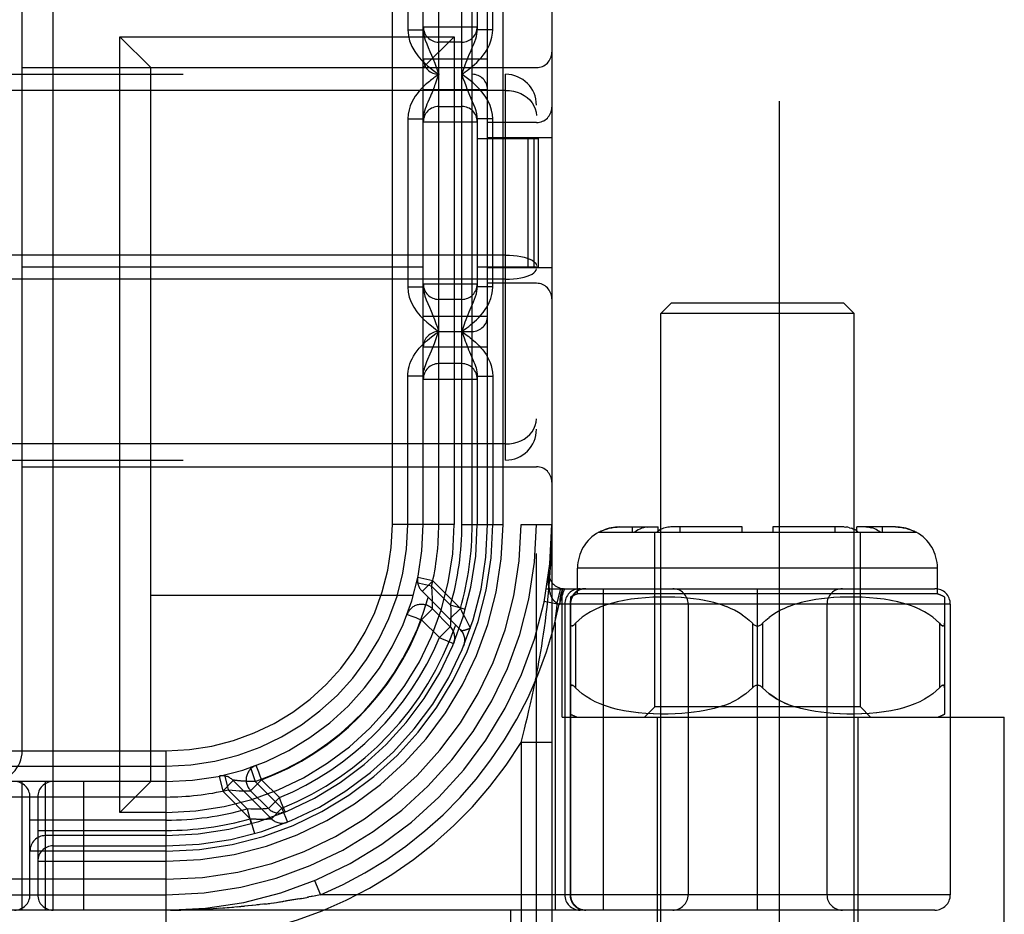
# Model space of a CAD drawing. Header units: inches. Extents: x 0 to 245, y 0 to 158.
# Tile 41 of 159: x 76.042 to 76.999, y 76.199 to 77.069. Entities that reach past the tile are written whole.
import ezdxf

# ---------------------------------------------------------------- set-up
doc = ezdxf.new("R2010")
doc.units = ezdxf.units.IN
doc.header["$LTSCALE"] = 13.466196
doc.header["$MEASUREMENT"] = 0
doc.linetypes.add('HIDDEN', pattern=[0.2, 0.1, -0.1])
doc.layers.add('DEFAULT_2', color=8, linetype='HIDDEN')

msp = doc.modelspace()

# ---------------------------------------------------------------- linework, layer by layer
at = {"layer": 'DEFAULT_2', "color": 8, "linetype": 'HIDDEN'}
for p, q in [((76.78047, 112.00193), (76.78047, 43.40493)), ((76.54447, 75.20343), (76.54447, 80.20343)), ((76.55947, 80.20343), (76.55947, 75.20343)), ((76.40447, 76.57843), (76.40447, 78.82843)), ((76.43447, 76.57843), (76.43447, 78.82843)), ((76.44947, 76.57843), (76.44947, 78.82843)), ((76.52947, 78.82843), (76.52947, 76.57843)), ((76.47197, 76.57843), (76.47197, 77.21843)), ((76.48197, 76.57843), (76.48197, 77.20343)), ((76.51197, 76.57843), (76.51197, 77.20343)), ((76.41947, 77.18843), (76.41947, 77.05923)), ((76.48697, 77.18843), (76.48697, 77.05923)), ((76.49697, 76.57843), (76.49697, 77.18843)), ((76.50197, 77.05923), (76.50197, 77.18843)), ((76.07447, 76.20343), (76.07447, 77.17743)), ((76.04447, 76.35843), (76.04447, 77.11743)), ((76.43447, 77.06218), (76.48697, 77.06218)), ((76.13947, 77.05243), (76.46447, 77.05243)), ((76.16947, 77.02243), (76.13947, 77.05243)), ((76.13947, 76.29843), (76.13947, 77.05243)), ((76.41947, 77.05923), (76.43447, 77.05923)), ((76.43447, 77.02243), (76.46447, 77.05243)), ((76.46447, 77.05243), (76.46447, 76.57843)), ((76.50197, 77.05923), (76.48697, 77.05923)), ((76.47197, 77.04718), (76.44947, 77.04718)), ((76.43447, 77.03093), (76.49697, 77.03093)), ((76.04447, 77.02243), (76.54447, 77.02243)), ((76.16947, 76.32843), (76.16947, 77.02243)), ((74.85447, 77.01593), (76.51447, 77.01593)), ((76.44671, 77.01389), (76.44477, 77.01244)), ((76.44947, 77.01593), (76.44671, 77.01389)), ((76.44809, 77.01204), (76.44712, 77.00933)), ((76.44947, 77.01593), (76.44809, 77.01204)), ((76.51447, 76.64093), (76.51447, 77.01593)), ((76.51447, 77.00027), (74.85447, 77.00027)), ((76.49697, 77.00093), (76.43447, 77.00093)), ((76.44142, 76.99475), (76.4389, 76.98891)), ((76.44947, 76.98468), (76.47197, 76.98468)), ((76.41947, 76.97262), (76.43447, 76.97262)), ((76.41947, 76.97262), (76.41947, 76.80923)), ((76.43447, 76.96968), (76.48697, 76.96968)), ((76.50197, 76.97262), (76.48697, 76.97262)), ((76.48697, 76.97262), (76.48697, 76.80923)), ((76.54447, 76.96905), (76.49697, 76.96905)), ((76.50197, 76.80923), (76.50197, 76.97262)), ((76.48697, 76.95343), (76.54649, 76.95343)), ((76.55947, 76.95405), (76.49697, 76.95405)), ((76.53649, 76.82843), (76.53649, 76.95343)), ((76.54219, 76.82843), (76.54219, 76.95343)), ((76.54649, 76.82843), (76.54649, 76.95343)), ((76.51447, 76.84012), (74.85447, 76.84012)), ((76.43447, 76.82843), (76.04447, 76.82843)), ((76.54649, 76.82843), (76.48697, 76.82843)), ((76.55947, 76.8278), (76.49697, 76.8278)), ((76.51447, 76.81673), (74.85447, 76.81673)), ((76.43447, 76.81218), (76.48697, 76.81218)), ((76.54447, 76.8128), (76.49697, 76.8128)), ((76.41947, 76.80923), (76.43447, 76.80923)), ((76.50197, 76.80923), (76.48697, 76.80923)), ((76.47197, 76.79718), (76.44947, 76.79718)), ((76.67547, 76.79342), (76.66547, 76.78342)), ((76.84347, 76.79343), (76.67547, 76.79343)), ((76.84346, 76.79342), (76.85346, 76.78342)), ((76.85347, 76.78343), (76.66547, 76.78343)), ((76.66547, 75.94663), (76.66547, 76.78343)), ((76.85347, 75.94663), (76.85347, 76.78343)), ((76.43447, 76.78093), (76.49697, 76.78093)), ((76.44947, 76.76593), (76.48197, 76.76593)), ((76.47197, 76.76593), (76.47279, 76.76827)), ((76.47197, 76.76593), (76.47318, 76.7625)), ((76.47318, 76.7625), (76.47454, 76.7587)), ((76.43447, 76.75093), (76.49697, 76.75093)), ((76.47197, 76.73468), (76.44947, 76.73468)), ((76.43447, 76.72262), (76.41947, 76.72262)), ((76.41947, 76.57843), (76.41947, 76.72262)), ((76.43447, 76.71968), (76.48697, 76.71968)), ((76.48697, 76.72262), (76.50197, 76.72262)), ((76.48697, 76.72262), (76.48697, 76.57843)), ((76.50197, 76.72262), (76.50197, 76.57843)), ((76.51447, 76.65658), (74.85447, 76.65658)), ((74.85447, 76.64093), (76.51447, 76.64093)), ((76.04447, 76.63443), (76.54447, 76.63443)), ((76.46447, 76.57843), (76.40447, 76.57843)), ((76.47197, 76.57843), (76.51197, 76.57843)), ((76.52947, 76.57843), (76.55947, 76.57843)), ((76.6253, 76.57593), (76.66289, 76.57593)), ((76.63789, 76.57093), (76.63789, 76.57593)), ((76.65225, 76.57586), (76.65399, 76.57593)), ((76.66289, 76.57093), (76.66289, 76.57593)), ((76.74447, 76.57593), (76.6752, 76.57593)), ((76.6841, 76.57093), (76.6841, 76.57593)), ((76.74447, 76.57093), (76.74447, 76.57593)), ((76.84373, 76.57593), (76.77447, 76.57593)), ((76.77447, 76.57593), (76.77447, 76.57093)), ((76.83483, 76.57093), (76.83483, 76.57593)), ((76.84373, 76.57593), (76.84546, 76.57586)), ((76.84904, 76.57522), (76.85086, 76.57465)), ((76.89363, 76.57593), (76.85604, 76.57593)), ((76.85604, 76.57093), (76.85604, 76.57593)), ((76.86494, 76.57593), (76.86633, 76.57588)), ((76.86774, 76.57573), (76.86633, 76.57588)), ((76.88104, 76.57093), (76.88104, 76.57593)), ((76.6051, 76.57093), (76.91383, 76.57093)), ((76.65947, 76.40093), (76.65947, 76.57093)), ((76.85947, 76.40093), (76.85947, 76.57093)), ((76.93447, 76.53593), (76.58447, 76.53593)), ((76.58447, 76.51093), (76.58447, 76.53593)), ((76.93447, 76.51093), (76.93447, 76.53593)), ((76.44372, 76.52353), (76.42911, 76.52694)), ((76.44372, 76.52353), (76.43346, 76.51327)), ((76.47053, 76.49672), (76.44372, 76.52353)), ((76.55667, 76.53274), (76.55667, 76.53272)), ((76.44256, 76.51832), (76.42795, 76.52172)), ((76.46102, 76.49986), (76.44256, 76.51832)), ((76.55422, 76.51593), (76.93197, 76.51593)), ((76.56476, 76.50185), (76.56814, 76.51632)), ((76.56947, 76.39093), (76.56947, 76.51593)), ((76.57103, 76.51385), (76.57089, 76.51332)), ((76.57116, 76.51433), (76.57103, 76.51385)), ((76.57129, 76.51486), (76.57116, 76.51433)), ((76.57138, 76.51519), (76.57126, 76.51474)), ((76.57149, 76.51562), (76.57136, 76.5151)), ((76.57156, 76.51592), (76.57149, 76.51562)), ((76.57156, 76.51593), (76.57156, 76.51592)), ((76.60965, 76.20343), (76.60965, 76.51593)), ((76.75947, 76.20343), (76.75947, 76.51593)), ((76.42475, 76.50943), (76.16947, 76.50943)), ((76.47064, 76.4761), (76.43304, 76.5137)), ((76.5587, 76.50888), (76.55891, 76.5084)), ((76.55912, 76.50793), (76.55934, 76.5075)), ((76.55977, 76.5067), (76.55998, 76.50633)), ((76.5602, 76.50598), (76.56041, 76.50566)), ((76.56148, 76.50428), (76.56169, 76.50404)), ((76.56729, 76.50533), (76.56725, 76.50494)), ((76.5675, 76.50722), (76.56745, 76.50685)), ((76.56781, 76.50381), (76.56806, 76.50447)), ((76.56808, 76.51032), (76.568, 76.51)), ((76.56804, 76.50443), (76.56828, 76.50509)), ((76.56827, 76.50505), (76.5685, 76.5057)), ((76.56849, 76.50567), (76.56871, 76.50631)), ((76.5687, 76.50627), (76.56892, 76.50691)), ((76.56891, 76.50687), (76.56912, 76.50749)), ((76.5691, 76.50745), (76.56931, 76.50807)), ((76.56929, 76.50803), (76.56949, 76.50863)), ((76.56948, 76.50859), (76.56966, 76.50917)), ((76.56965, 76.50914), (76.56983, 76.50971)), ((76.56982, 76.50967), (76.56999, 76.51022)), ((76.56998, 76.51019), (76.57014, 76.51072)), ((76.57013, 76.51069), (76.57029, 76.51121)), ((76.57028, 76.51118), (76.57042, 76.51167)), ((76.57041, 76.51164), (76.57055, 76.51212)), ((76.57054, 76.51209), (76.57073, 76.51274)), ((76.57072, 76.51272), (76.57089, 76.51332)), ((76.5776, 76.50782), (76.57762, 76.21843)), ((76.93447, 76.51093), (76.58447, 76.51093)), ((76.6297, 76.50456), (76.62314, 76.50318)), ((76.63645, 76.50566), (76.6295, 76.50452)), ((76.64346, 76.50654), (76.63623, 76.50563)), ((76.65068, 76.50718), (76.64324, 76.50652)), ((76.65797, 76.5076), (76.65046, 76.50717)), ((76.66517, 76.5078), (76.65776, 76.50759)), ((76.67221, 76.50779), (76.66497, 76.5078)), ((76.67897, 76.50761), (76.67203, 76.5078)), ((76.68543, 76.50725), (76.67881, 76.50761)), ((76.69154, 76.50675), (76.68529, 76.50726)), ((76.69731, 76.50611), (76.69142, 76.50676)), ((76.7027, 76.50535), (76.69721, 76.50613)), ((76.70776, 76.50448), (76.70262, 76.50537)), ((76.7125, 76.50351), (76.70769, 76.5045)), ((76.81124, 76.5045), (76.80643, 76.50351)), ((76.81631, 76.50537), (76.81117, 76.50448)), ((76.82172, 76.50613), (76.81623, 76.50535)), ((76.82751, 76.50676), (76.82162, 76.50611)), ((76.83364, 76.50726), (76.82739, 76.50675)), ((76.84012, 76.50761), (76.8335, 76.50725)), ((76.8469, 76.5078), (76.83996, 76.50761)), ((76.85396, 76.5078), (76.84672, 76.50779)), ((76.86117, 76.50759), (76.85376, 76.5078)), ((76.86847, 76.50717), (76.86096, 76.5076)), ((76.87569, 76.50652), (76.86825, 76.50718)), ((76.8827, 76.50563), (76.87547, 76.50654)), ((76.88943, 76.50452), (76.88248, 76.50566)), ((76.89579, 76.50318), (76.88923, 76.50456)), ((76.94133, 76.50782), (76.94133, 76.39403)), ((76.43272, 76.48573), (76.44333, 76.49634)), ((76.46068, 76.47899), (76.44333, 76.49634)), ((76.47053, 76.49672), (76.46027, 76.48647)), ((76.47545, 76.49576), (76.46102, 76.49986)), ((76.47192, 76.49394), (76.47053, 76.49672)), ((76.55199, 76.50391), (76.56669, 76.50093)), ((76.56416, 76.50213), (76.56436, 76.50203)), ((76.56476, 76.50185), (76.56467, 76.50132)), ((76.56695, 76.50157), (76.56669, 76.50093)), ((76.94697, 76.50093), (76.56669, 76.50093)), ((76.56708, 76.50192), (76.56682, 76.50126)), ((76.56688, 76.50093), (76.56709, 76.50093)), ((76.56734, 76.50257), (76.56708, 76.50192)), ((76.56717, 76.50375), (76.56715, 76.50335)), ((76.56719, 76.50415), (76.56717, 76.50375)), ((76.56733, 76.50253), (76.56758, 76.50321)), ((76.56757, 76.50317), (76.56782, 76.50384)), ((76.57197, 76.50093), (76.57197, 76.21843)), ((76.5772, 76.50093), (76.5772, 76.21843)), ((76.60151, 76.49575), (76.59694, 76.49336)), ((76.60639, 76.49792), (76.60143, 76.49571)), ((76.61166, 76.4999), (76.60629, 76.49788)), ((76.6173, 76.50167), (76.61153, 76.49986)), ((76.62332, 76.50322), (76.61714, 76.50162)), ((76.69197, 76.50093), (76.69197, 76.21843)), ((76.71698, 76.50243), (76.71243, 76.50352)), ((76.72125, 76.50124), (76.71692, 76.50244)), ((76.72535, 76.49992), (76.72119, 76.50126)), ((76.72936, 76.49845), (76.7253, 76.49994)), ((76.73327, 76.49681), (76.7293, 76.49847)), ((76.73714, 76.49496), (76.73322, 76.49683)), ((76.74092, 76.4929), (76.7371, 76.49498)), ((76.78183, 76.49498), (76.77801, 76.4929)), ((76.78571, 76.49683), (76.78179, 76.49496)), ((76.78963, 76.49847), (76.78566, 76.49681)), ((76.79363, 76.49994), (76.78958, 76.49845)), ((76.79774, 76.50126), (76.79358, 76.49992)), ((76.80201, 76.50244), (76.79768, 76.50124)), ((76.8065, 76.50352), (76.80195, 76.50243)), ((76.82697, 76.50093), (76.82697, 76.21843)), ((76.90179, 76.50162), (76.89561, 76.50322)), ((76.9074, 76.49986), (76.90163, 76.50167)), ((76.91264, 76.49788), (76.90727, 76.4999)), ((76.9175, 76.49571), (76.91254, 76.49792)), ((76.92199, 76.49336), (76.91742, 76.49575)), ((76.94697, 76.50093), (76.94697, 76.21843)), ((76.41867, 76.49098), (76.41882, 76.49135)), ((76.4189, 76.49159), (76.4188, 76.49131)), ((76.45006, 76.46839), (76.43271, 76.48574)), ((76.47325, 76.49131), (76.47192, 76.49394)), ((76.47472, 76.48846), (76.47325, 76.49131)), ((76.47605, 76.4859), (76.47472, 76.48846)), ((76.47738, 76.48338), (76.47605, 76.4859)), ((76.56262, 76.48302), (76.56315, 76.48738)), ((76.5826, 76.48226), (76.58562, 76.48525)), ((76.58904, 76.48811), (76.58563, 76.48526)), ((76.59283, 76.49083), (76.58902, 76.48809)), ((76.59699, 76.49338), (76.5928, 76.49081)), ((76.74459, 76.49059), (76.74089, 76.49291)), ((76.76756, 76.48528), (76.76447, 76.48226)), ((76.77436, 76.49061), (76.77085, 76.48807)), ((76.77804, 76.49291), (76.77434, 76.49059)), ((76.92613, 76.49081), (76.92194, 76.49338)), ((76.92991, 76.48809), (76.9261, 76.49083)), ((76.93633, 76.48226), (76.93331, 76.48525)), ((76.46068, 76.47899), (76.45007, 76.46838)), ((76.47649, 76.47624), (76.47688, 76.47637)), ((76.47688, 76.47637), (76.47727, 76.47651)), ((76.47727, 76.47651), (76.47766, 76.47665)), ((76.47872, 76.48085), (76.47738, 76.48338)), ((76.47766, 76.47665), (76.47803, 76.47679)), ((76.47803, 76.47679), (76.47839, 76.47692)), ((76.47839, 76.47692), (76.47872, 76.47704)), ((76.48009, 76.47831), (76.47872, 76.48085)), ((76.47872, 76.47704), (76.47901, 76.47716)), ((76.47901, 76.47716), (76.47926, 76.47726)), ((76.47926, 76.47726), (76.47949, 76.47735)), ((76.48024, 76.47803), (76.48009, 76.47831)), ((76.48029, 76.47794), (76.48024, 76.47803)), ((76.56262, 76.48302), (76.56262, 76.20343)), ((76.58198, 76.48161), (76.5826, 76.48226)), ((76.5826, 76.48226), (76.5826, 76.41959)), ((76.75505, 76.48167), (76.75447, 76.48226)), ((76.75447, 76.48226), (76.75447, 76.41959)), ((76.76447, 76.48226), (76.76389, 76.48168)), ((76.76447, 76.48226), (76.76447, 76.41959)), ((76.93633, 76.48226), (76.93633, 76.41959)), ((76.46401, 76.46285), (76.46458, 76.46422)), ((76.54024, 76.41126), (76.54187, 76.41882)), ((76.54187, 76.41882), (76.54353, 76.42688)), ((76.58026, 76.42171), (76.58082, 76.4213)), ((76.58563, 76.41659), (76.5826, 76.41959)), ((76.75139, 76.41659), (76.75447, 76.41959)), ((76.75947, 76.42222), (76.75882, 76.42217)), ((76.76011, 76.42217), (76.75947, 76.42222)), ((76.76267, 76.42115), (76.76204, 76.42153)), ((76.9333, 76.41659), (76.93633, 76.41959)), ((76.93756, 76.42082), (76.93814, 76.42132)), ((76.53866, 76.40416), (76.54024, 76.41126)), ((76.59287, 76.41099), (76.58905, 76.41374)), ((76.59705, 76.40843), (76.59284, 76.41102)), ((76.92609, 76.41102), (76.92188, 76.40843)), ((76.92989, 76.41374), (76.92606, 76.41099)), ((76.9333, 76.41659), (76.92986, 76.41372)), ((76.53713, 76.39746), (76.53866, 76.40416)), ((76.60157, 76.40607), (76.59699, 76.40846)), ((76.60647, 76.4039), (76.6015, 76.40611)), ((76.61174, 76.40192), (76.60636, 76.40394)), ((76.61739, 76.40016), (76.61161, 76.40197)), ((76.62342, 76.3986), (76.61723, 76.4002)), ((76.64947, 76.39093), (76.65947, 76.40093)), ((76.85947, 76.40093), (76.65947, 76.40093)), ((76.71737, 76.39953), (76.71287, 76.39842)), ((76.7216, 76.40072), (76.71733, 76.39951)), ((76.72565, 76.40204), (76.72157, 76.40071)), ((76.80161, 76.39951), (76.79733, 76.40072)), ((76.80606, 76.39842), (76.80156, 76.39953)), ((76.86947, 76.39093), (76.85947, 76.40093)), ((76.9017, 76.4002), (76.89551, 76.3986)), ((76.90732, 76.40197), (76.90154, 76.40016)), ((76.91257, 76.40394), (76.90719, 76.40192)), ((76.91743, 76.40611), (76.91246, 76.4039)), ((76.92194, 76.40846), (76.91736, 76.40607)), ((76.53421, 76.38516), (76.53564, 76.39114)), ((76.53564, 76.39114), (76.53713, 76.39746)), ((76.56947, 76.39093), (76.99947, 76.39093)), ((76.62983, 76.39727), (76.62324, 76.39865)), ((76.63661, 76.39616), (76.62961, 76.39731)), ((76.64367, 76.39529), (76.63638, 76.3962)), ((76.65095, 76.39465), (76.64343, 76.39531)), ((76.65829, 76.39424), (76.65071, 76.39466)), ((76.66555, 76.39405), (76.65806, 76.39424)), ((76.66197, 76.39093), (76.66197, 75.94843)), ((76.67263, 76.39406), (76.66532, 76.39405)), ((76.67942, 76.39426), (76.67242, 76.39406)), ((76.6859, 76.39463), (76.67923, 76.39425)), ((76.69202, 76.39515), (76.68573, 76.39462)), ((76.69779, 76.3958), (76.69188, 76.39513)), ((76.70317, 76.39657), (76.69767, 76.39578)), ((76.70822, 76.39746), (76.70307, 76.39655)), ((76.71293, 76.39844), (76.70814, 76.39744)), ((76.81079, 76.39744), (76.806, 76.39844)), ((76.81586, 76.39655), (76.81071, 76.39746)), ((76.82126, 76.39578), (76.81576, 76.39657)), ((76.82705, 76.39513), (76.82114, 76.3958)), ((76.8332, 76.39462), (76.82691, 76.39515)), ((76.8397, 76.39425), (76.83303, 76.39463)), ((76.84651, 76.39406), (76.83951, 76.39426)), ((76.85361, 76.39405), (76.8463, 76.39406)), ((76.86087, 76.39424), (76.85338, 76.39405)), ((76.85697, 76.39093), (76.85697, 75.94843)), ((76.86822, 76.39466), (76.86064, 76.39424)), ((76.8755, 76.39531), (76.86798, 76.39465)), ((76.88255, 76.3962), (76.87526, 76.39529)), ((76.88932, 76.39731), (76.88232, 76.39616)), ((76.8957, 76.39865), (76.88911, 76.39727)), ((76.99947, 76.14143), (76.99947, 76.39093)), ((76.53282, 76.37951), (76.53421, 76.38516)), ((76.52947, 76.36629), (76.53079, 76.37146)), ((76.53079, 76.37146), (76.53282, 76.37951)), ((76.55947, 76.36629), (76.52947, 76.36629)), ((76.52947, 76.36629), (76.52947, 75.20343)), ((75.18447, 76.35843), (76.18447, 76.35843)), ((76.18447, 76.17343), (76.18447, 76.35843)), ((75.18447, 76.34343), (76.18447, 76.34343)), ((76.27158, 76.34409), (76.26604, 76.34211)), ((76.2663, 76.3422), (76.27105, 76.3285)), ((76.27154, 76.34407), (76.27191, 76.34422)), ((76.23595, 76.33379), (76.23936, 76.31917)), ((76.24117, 76.33494), (76.24457, 76.32033)), ((76.18447, 76.32843), (75.18447, 76.32843)), ((76.04447, 76.20343), (76.04447, 76.32843)), ((76.06697, 76.20343), (76.06697, 76.32843)), ((76.10447, 76.20343), (76.10447, 76.32843)), ((76.16947, 76.32843), (76.13947, 76.29843)), ((76.23936, 76.31917), (76.24962, 76.32943)), ((76.24919, 76.32985), (76.28679, 76.29225)), ((76.24921, 76.32985), (76.2492, 76.32985)), ((76.2499, 76.32976), (76.24923, 76.32984)), ((76.25076, 76.32965), (76.2499, 76.32976)), ((76.25155, 76.32955), (76.25076, 76.32965)), ((76.25251, 76.32944), (76.25155, 76.32955)), ((76.25333, 76.32935), (76.25251, 76.32944)), ((76.25424, 76.32926), (76.25333, 76.32935)), ((76.25523, 76.32916), (76.25424, 76.32926)), ((76.25594, 76.3291), (76.25523, 76.32916)), ((76.25668, 76.32903), (76.25594, 76.3291)), ((76.25745, 76.32897), (76.25668, 76.32903)), ((76.25825, 76.3289), (76.25745, 76.32897)), ((76.25907, 76.32884), (76.25825, 76.3289)), ((76.25993, 76.32879), (76.25907, 76.32884)), ((76.2608, 76.32873), (76.25993, 76.32879)), ((76.26169, 76.32868), (76.2608, 76.32873)), ((76.2626, 76.32864), (76.26169, 76.32868)), ((76.26353, 76.3286), (76.2626, 76.32864)), ((76.26446, 76.32856), (76.26353, 76.3286)), ((76.2654, 76.32853), (76.26446, 76.32856)), ((76.26634, 76.32851), (76.2654, 76.32853)), ((76.26729, 76.3285), (76.26634, 76.32851)), ((76.26655, 76.31956), (76.27716, 76.33017)), ((76.26824, 76.32849), (76.26729, 76.3285)), ((76.26918, 76.32848), (76.26824, 76.32849)), ((76.27012, 76.32849), (76.26918, 76.32848)), ((76.27105, 76.3285), (76.27012, 76.32849)), ((76.27105, 76.3285), (76.29704, 76.30251)), ((76.27717, 76.33016), (76.29449, 76.31284)), ((76.18447, 76.31343), (75.18447, 76.31343)), ((76.05197, 76.21843), (76.05197, 76.31343)), ((76.05947, 76.31343), (76.05947, 76.21843)), ((76.23936, 76.31917), (76.26617, 76.29237)), ((76.24458, 76.32032), (76.26302, 76.30188)), ((76.26655, 76.31956), (76.2839, 76.30221)), ((76.29451, 76.31282), (76.2839, 76.30221)), ((76.18447, 76.29843), (76.13947, 76.29843)), ((76.26303, 76.30187), (76.26713, 76.28744)), ((76.28679, 76.29225), (76.29704, 76.30251)), ((76.29704, 76.30251), (76.30252, 76.28908)), ((76.29869, 76.29832), (76.30004, 76.29888)), ((76.30003, 76.29887), (76.29998, 76.29885)), ((76.30004, 76.29888), (76.30004, 76.29888)), ((76.18447, 76.29093), (76.05197, 76.29093)), ((76.26617, 76.29237), (76.26753, 76.29228)), ((76.26617, 76.29237), (76.27029, 76.27794)), ((76.26753, 76.29228), (76.26874, 76.29222)), ((76.26874, 76.29222), (76.26978, 76.29217)), ((76.26978, 76.29217), (76.27066, 76.29213)), ((76.27066, 76.29213), (76.27153, 76.29209)), ((76.27153, 76.29209), (76.27239, 76.29206)), ((76.27239, 76.29206), (76.27322, 76.29204)), ((76.27322, 76.29204), (76.27404, 76.29202)), ((76.27404, 76.29202), (76.27484, 76.292)), ((76.27484, 76.292), (76.27561, 76.29199)), ((76.27561, 76.29199), (76.27636, 76.29198)), ((76.27636, 76.29198), (76.27709, 76.29198)), ((76.27709, 76.29198), (76.2778, 76.29197)), ((76.2778, 76.29197), (76.27847, 76.29198)), ((76.27847, 76.29198), (76.27913, 76.29198)), ((76.27913, 76.29198), (76.27985, 76.29199)), ((76.27985, 76.29199), (76.28055, 76.292)), ((76.28055, 76.292), (76.2812, 76.29202)), ((76.2812, 76.29202), (76.28191, 76.29204)), ((76.28191, 76.29204), (76.28256, 76.29206)), ((76.28256, 76.29206), (76.28324, 76.29208)), ((76.28324, 76.29208), (76.28393, 76.29211)), ((76.28393, 76.29211), (76.28466, 76.29214)), ((76.28466, 76.29214), (76.28541, 76.29218)), ((76.28541, 76.29218), (76.28679, 76.29225)), ((76.05947, 76.28093), (76.18447, 76.28093)), ((76.18447, 76.27593), (76.06697, 76.27593)), ((76.07447, 76.26593), (76.18447, 76.26593)), ((76.18447, 76.26093), (76.05197, 76.26093)), ((76.05947, 76.25093), (76.18447, 76.25093)), ((76.18447, 76.23343), (75.18447, 76.23343)), ((76.3287, 76.23227), (76.33447, 76.21843)), ((75.18447, 76.21843), (76.18447, 76.21843)), ((76.32989, 76.21749), (76.32462, 76.21645)), ((76.33447, 76.21843), (76.32965, 76.21744)), ((76.94697, 76.21843), (76.33447, 76.21843)), ((76.26384, 76.20751), (76.25721, 76.20685)), ((76.26754, 76.2079), (76.26067, 76.20718)), ((76.27118, 76.20831), (76.26471, 76.2076)), ((76.27475, 76.20872), (76.26869, 76.20803)), ((76.27826, 76.20915), (76.27259, 76.20847)), ((76.2817, 76.20958), (76.27641, 76.20892)), ((76.28002, 76.20937), (76.28507, 76.21003)), ((76.2835, 76.20982), (76.28838, 76.21047)), ((76.28691, 76.21027), (76.29161, 76.21093)), ((76.29024, 76.21073), (76.29478, 76.21139)), ((76.29351, 76.2112), (76.29788, 76.21185)), ((76.30108, 76.21235), (76.29473, 76.21138)), ((76.30429, 76.21286), (76.29807, 76.21188)), ((76.30742, 76.21337), (76.30133, 76.21239)), ((76.31047, 76.21388), (76.30451, 76.21289)), ((76.31344, 76.2144), (76.30762, 76.2134)), ((76.31646, 76.21493), (76.31064, 76.21391)), ((76.31438, 76.21456), (76.3197, 76.21552)), ((76.31767, 76.21515), (76.32271, 76.21609)), ((76.32714, 76.21694), (76.32189, 76.21593)), ((76.93197, 76.20343), (74.43697, 76.20343)), ((76.18864, 76.20344), (76.19388, 76.20348)), ((76.19269, 76.20347), (76.19856, 76.20355)), ((76.19658, 76.20352), (76.20171, 76.20362)), ((76.19808, 76.20354), (76.20564, 76.20371)), ((76.20257, 76.20364), (76.2095, 76.20383)), ((76.20705, 76.20375), (76.21337, 76.20396)), ((76.21149, 76.20389), (76.21723, 76.20411)), ((76.21557, 76.20405), (76.22164, 76.20431)), ((76.21946, 76.20421), (76.22489, 76.20448)), ((76.22895, 76.2047), (76.22164, 76.20431)), ((76.23321, 76.20495), (76.22617, 76.20454)), ((76.23743, 76.20523), (76.23066, 76.2048)), ((76.2416, 76.20553), (76.23511, 76.20508)), ((76.24571, 76.20584), (76.23952, 76.20538)), ((76.24977, 76.20618), (76.24386, 76.2057)), ((76.25377, 76.20653), (76.24816, 76.20604)), ((76.25721, 76.20685), (76.25239, 76.20641)), ((76.25377, 76.20653), (76.26067, 76.20718)), ((76.51947, 76.14143), (76.51947, 76.20343))]:
    msp.add_line(p, q, dxfattribs=at)
for points in [[(76.41947, 77.05923), (76.41992, 77.05373), (76.42117, 77.04837), (76.42333, 77.04304), (76.42608, 77.03806), (76.42918, 77.03379), (76.43245, 77.03007), (76.43561, 77.02693), (76.43869, 77.02423), (76.44159, 77.02185), (76.44435, 77.01973), (76.44698, 77.01774), (76.44947, 77.01593)], [(76.43447, 77.05923), (76.43468, 77.05613), (76.43532, 77.05282), (76.43638, 77.04928), (76.43777, 77.04564), (76.43933, 77.04194), (76.44096, 77.03818), (76.44255, 77.03441), (76.44408, 77.03061), (76.44553, 77.02683)], [(76.47196, 77.01593), (76.47363, 77.01715), (76.4753, 77.01839), (76.47696, 77.01963), (76.47866, 77.02094), (76.48047, 77.02237), (76.48236, 77.02392), (76.48433, 77.0256), (76.48636, 77.02747), (76.48846, 77.02952), (76.4906, 77.03183), (76.49279, 77.03446), (76.49494, 77.03743), (76.497, 77.04084), (76.49882, 77.0445), (76.50023, 77.04833), (76.50124, 77.05216), (76.50182, 77.05577), (76.50197, 77.05923)], [(76.48021, 77.03757), (76.48238, 77.04258), (76.48345, 77.04513), (76.48449, 77.04773), (76.48539, 77.05031), (76.48611, 77.05279), (76.4866, 77.05514), (76.48688, 77.05728), (76.48697, 77.05923)], [(76.47197, 77.01594), (76.47363, 77.02062), (76.47446, 77.02293), (76.47531, 77.02526), (76.47622, 77.02767), (76.47716, 77.03013), (76.47815, 77.0326), (76.47916, 77.03509), (76.48021, 77.03757)], [(76.44553, 77.02683), (76.44823, 77.01947), (76.44947, 77.01593)], [(76.44477, 77.01244), (76.44374, 77.01166), (76.44267, 77.01083), (76.44155, 77.00995), (76.44036, 77.009), (76.43911, 77.00797), (76.43779, 77.00685), (76.43639, 77.00561), (76.43492, 77.00425), (76.43337, 77.00273), (76.43175, 77.00104), (76.43007, 76.99914), (76.42834, 76.997), (76.4266, 76.99458), (76.42488, 76.99184), (76.42326, 76.98877), (76.42179, 76.98533), (76.42061, 76.98151), (76.41985, 76.97727), (76.41947, 76.97262)], [(76.50197, 76.97262), (76.50173, 76.97682), (76.50093, 76.98109), (76.49953, 76.98551), (76.49765, 76.98982), (76.49533, 76.9938), (76.49276, 76.99742), (76.49015, 77.00054), (76.48752, 77.00327), (76.485, 77.00565), (76.48251, 77.00781), (76.48004, 77.00983), (76.47751, 77.0118), (76.4748, 77.01385), (76.47196, 77.01593)], [(76.48236, 76.9893), (76.47974, 76.99538), (76.47848, 76.99842), (76.47724, 77.00153), (76.476, 77.00474), (76.47474, 77.00817), (76.47338, 77.01191), (76.47197, 77.01595)], [(76.44712, 77.00933), (76.44607, 77.00646), (76.44551, 77.00496), (76.44491, 77.00339), (76.44429, 77.00178), (76.44363, 77.0001), (76.44293, 76.99837), (76.44219, 76.99659), (76.44142, 76.99475)], [(76.51447, 77.00027), (76.51828, 77.00008), (76.52206, 76.99949), (76.52572, 76.99851), (76.52921, 76.99715), (76.53247, 76.99543), (76.53544, 76.99338), (76.53807, 76.991), (76.5403, 76.98834), (76.54209, 76.98544), (76.5434, 76.98236), (76.5442, 76.97914), (76.54447, 76.97583)], [(76.4389, 76.98891), (76.43803, 76.98685), (76.43717, 76.98472), (76.43636, 76.9825), (76.43563, 76.98021), (76.43504, 76.97781), (76.43462, 76.97528), (76.43447, 76.97262)], [(76.48697, 76.97262), (76.48684, 76.97498), (76.48645, 76.97755), (76.48576, 76.98033), (76.48481, 76.98324), (76.48365, 76.98625), (76.48236, 76.9893)], [(76.51447, 76.84012), (76.51828, 76.84004), (76.52206, 76.83979), (76.52572, 76.83937), (76.52921, 76.8388), (76.53247, 76.83807), (76.53544, 76.83721), (76.53807, 76.83623), (76.5403, 76.83514), (76.54209, 76.83396), (76.5434, 76.83272), (76.5442, 76.83144), (76.54447, 76.83015)], [(76.51447, 76.81673), (76.51828, 76.81681), (76.52206, 76.81706), (76.52572, 76.81748), (76.52921, 76.81806), (76.53247, 76.81878), (76.53544, 76.81964), (76.53807, 76.82062), (76.5403, 76.82172), (76.54209, 76.82289), (76.5434, 76.82413), (76.5442, 76.82541), (76.54447, 76.8267)], [(76.41947, 76.80923), (76.41981, 76.80428), (76.42087, 76.79935), (76.4227, 76.79437), (76.42514, 76.78958), (76.4281, 76.78519), (76.43136, 76.78124), (76.43465, 76.77785), (76.43793, 76.77489), (76.44103, 76.7723), (76.44399, 76.77), (76.4468, 76.76786), (76.44946, 76.76593)], [(76.43447, 76.80923), (76.43464, 76.80645), (76.43517, 76.80344), (76.43607, 76.80021), (76.4373, 76.79681), (76.43878, 76.7932), (76.44041, 76.78944), (76.44206, 76.78556), (76.44369, 76.78157), (76.44525, 76.77758), (76.44673, 76.77359), (76.44814, 76.76972), (76.44947, 76.76594)], [(76.47694, 76.76962), (76.47864, 76.77093), (76.48044, 76.77234), (76.48231, 76.77388), (76.48426, 76.77555), (76.48628, 76.77739), (76.48836, 76.77942), (76.49048, 76.78169), (76.49263, 76.78426), (76.49475, 76.78716), (76.49681, 76.79049), (76.49865, 76.79412), (76.50011, 76.79798), (76.50119, 76.80189), (76.5018, 76.80561), (76.50197, 76.80923)], [(76.48016, 76.78745), (76.4823, 76.7924), (76.48336, 76.79491), (76.48439, 76.79748), (76.48531, 76.80006), (76.48605, 76.80257), (76.48658, 76.80498), (76.48687, 76.8072), (76.48697, 76.80923)], [(76.47279, 76.76827), (76.47445, 76.77291), (76.4753, 76.77523), (76.4762, 76.77763), (76.47714, 76.78006), (76.47811, 76.78252), (76.47912, 76.78499), (76.48016, 76.78745)], [(76.41947, 76.72262), (76.41953, 76.72484), (76.41976, 76.72714), (76.42015, 76.72951), (76.42072, 76.73194), (76.42148, 76.73444), (76.42245, 76.73697), (76.42363, 76.73952), (76.42503, 76.74208), (76.42663, 76.74462), (76.42846, 76.74715), (76.43052, 76.74966), (76.43281, 76.75216), (76.43535, 76.75464), (76.43807, 76.75708), (76.44092, 76.75944), (76.44382, 76.76171), (76.44665, 76.76387), (76.44946, 76.76593)], [(76.44114, 76.74409), (76.44241, 76.74711), (76.44377, 76.75045), (76.44519, 76.75413), (76.44664, 76.75802), (76.44807, 76.76194), (76.44947, 76.76594)], [(76.47197, 76.76593), (76.47362, 76.76714), (76.47694, 76.76962)], [(76.47197, 76.76593), (76.47439, 76.76414), (76.47572, 76.76315), (76.47712, 76.76209), (76.47859, 76.76096), (76.48014, 76.75975), (76.48174, 76.75845), (76.48341, 76.75705), (76.48512, 76.75553), (76.48688, 76.75389), (76.48867, 76.75211), (76.49046, 76.75017), (76.49224, 76.74807), (76.49395, 76.74583), (76.49554, 76.74349), (76.497, 76.74103), (76.49832, 76.73847), (76.49947, 76.73575), (76.50046, 76.73285), (76.50124, 76.72972), (76.50173, 76.72631), (76.50197, 76.72262)], [(76.47454, 76.7587), (76.47528, 76.75669), (76.47605, 76.75462), (76.47685, 76.75252), (76.47769, 76.7504), (76.47854, 76.74827), (76.47942, 76.74615), (76.48032, 76.74404), (76.4821, 76.7399)], [(76.43447, 76.72262), (76.4345, 76.72387), (76.43461, 76.7252), (76.43481, 76.7266), (76.43509, 76.72807), (76.43547, 76.72963), (76.43596, 76.73128), (76.43655, 76.73303), (76.43725, 76.7349), (76.43805, 76.73689), (76.43896, 76.73905), (76.44114, 76.74409)], [(76.4821, 76.7399), (76.48296, 76.7379), (76.48375, 76.73598), (76.48448, 76.73412), (76.48514, 76.73229), (76.48572, 76.73048), (76.48621, 76.72863), (76.4866, 76.72673), (76.48687, 76.72472), (76.48697, 76.72262)], [(76.51447, 76.65658), (76.51828, 76.65677), (76.52206, 76.65736), (76.52572, 76.65834), (76.52921, 76.6597), (76.53247, 76.66142), (76.53544, 76.66347), (76.53807, 76.66585), (76.5403, 76.66851), (76.54209, 76.67141), (76.5434, 76.67449), (76.5442, 76.67771), (76.54447, 76.68102)], [(76.55485, 76.498), (76.55562, 76.50503), (76.55631, 76.51201), (76.55693, 76.51894), (76.55748, 76.52579), (76.55795, 76.53254), (76.55836, 76.53919), (76.5587, 76.54569), (76.55897, 76.55214), (76.55918, 76.55859), (76.55934, 76.56509), (76.55943, 76.57171), (76.55947, 76.57843)], [(76.6253, 76.57593), (76.62334, 76.57588), (76.62134, 76.57573), (76.6193, 76.57548), (76.61725, 76.57512), (76.61523, 76.57465), (76.61322, 76.57408), (76.61127, 76.57341), (76.60937, 76.57265), (76.60756, 76.57183), (76.60583, 76.57093)], [(76.60583, 76.57093), (76.60799, 76.57204), (76.61027, 76.57303), (76.6127, 76.57391), (76.61522, 76.57465), (76.61778, 76.57522), (76.62034, 76.57562), (76.62284, 76.57586), (76.6253, 76.57593)], [(76.65225, 76.57586), (76.65049, 76.57562), (76.64867, 76.57522), (76.64686, 76.57465), (76.64508, 76.57391), (76.64336, 76.57303), (76.64175, 76.57204), (76.64022, 76.57093)], [(76.6752, 76.57593), (76.67381, 76.57588), (76.6724, 76.57573), (76.67096, 76.57548), (76.66951, 76.57512), (76.66808, 76.57465), (76.66666, 76.57408), (76.66528, 76.57341), (76.66394, 76.57265), (76.66266, 76.57183), (76.66144, 76.57093)], [(76.84904, 76.57522), (76.84723, 76.57562), (76.84546, 76.57586)], [(76.85749, 76.57093), (76.85597, 76.57204), (76.85436, 76.57303), (76.85264, 76.57391), (76.85086, 76.57465)], [(76.86774, 76.57573), (76.86918, 76.57548), (76.87063, 76.57512)], [(76.87871, 76.57093), (76.87748, 76.57183), (76.87621, 76.57265), (76.87486, 76.57341), (76.87348, 76.57408), (76.87207, 76.57465), (76.87063, 76.57512)], [(76.89363, 76.57593), (76.89609, 76.57586), (76.89859, 76.57562), (76.90115, 76.57522), (76.90371, 76.57465), (76.90623, 76.57391), (76.90866, 76.57303), (76.91094, 76.57204), (76.9131, 76.57093)], [(76.9131, 76.57093), (76.91137, 76.57183), (76.90956, 76.57265), (76.90766, 76.57341), (76.90571, 76.57408), (76.90371, 76.57465), (76.90168, 76.57512), (76.89963, 76.57548), (76.89759, 76.57573), (76.89559, 76.57588), (76.89363, 76.57593)], [(76.56476, 76.50185), (76.56456, 76.50193), (76.56436, 76.50203), (76.56416, 76.50213), (76.56396, 76.50224), (76.56375, 76.50236), (76.56355, 76.50248), (76.56335, 76.50262), (76.56314, 76.50276), (76.56294, 76.50291), (76.56273, 76.50307), (76.56252, 76.50324), (76.56232, 76.50343), (76.56211, 76.50362), (76.5619, 76.50383), (76.56169, 76.50404), (76.56148, 76.50427), (76.56127, 76.50452), (76.56105, 76.50478), (76.56084, 76.50505), (76.56063, 76.50535), (76.56041, 76.50565), (76.5602, 76.50598), (76.55998, 76.50633), (76.55977, 76.5067), (76.55955, 76.50708), (76.55934, 76.5075), (76.55912, 76.50793), (76.55891, 76.50839), (76.5587, 76.50888), (76.55849, 76.5094), (76.55829, 76.50995), (76.55809, 76.51053), (76.55789, 76.51114), (76.5577, 76.51178), (76.55751, 76.51247), (76.55733, 76.51319), (76.55716, 76.51394), (76.557, 76.51474), (76.55685, 76.51558), (76.55671, 76.51646), (76.55658, 76.51739), (76.55646, 76.51836), (76.55636, 76.51937), (76.55628, 76.52042), (76.55622, 76.52152), (76.55618, 76.52265), (76.55615, 76.52382), (76.55616, 76.52503), (76.55618, 76.52627), (76.55623, 76.52753), (76.5563, 76.52882), (76.5564, 76.53012), (76.55652, 76.53143), (76.55667, 76.53275)], [(76.44333, 76.49634), (76.44334, 76.49657), (76.44337, 76.49727), (76.44341, 76.49845), (76.44345, 76.50008), (76.44346, 76.50216), (76.44344, 76.50466), (76.44336, 76.50757), (76.4432, 76.51084), (76.44295, 76.51444), (76.44256, 76.51832)], [(76.55618, 76.52265), (76.55622, 76.52152), (76.55628, 76.52042), (76.55636, 76.51937)], [(76.55646, 76.51836), (76.55658, 76.51739), (76.5567, 76.51647), (76.55685, 76.51558), (76.557, 76.51474), (76.55716, 76.51395), (76.55733, 76.51319), (76.55751, 76.51247), (76.5577, 76.51179), (76.55789, 76.51114)], [(76.57156, 76.51593), (76.57144, 76.51592), (76.57132, 76.5159), (76.5712, 76.51588), (76.57108, 76.51584), (76.57096, 76.51579), (76.57084, 76.51573), (76.57072, 76.51566), (76.5706, 76.51557), (76.57048, 76.51548), (76.57037, 76.51538), (76.57025, 76.51526), (76.57013, 76.51514), (76.57002, 76.51501), (76.56991, 76.51486), (76.56979, 76.5147), (76.56968, 76.51454), (76.56957, 76.51436), (76.56947, 76.51418), (76.56936, 76.51398), (76.56926, 76.51378), (76.56915, 76.51356), (76.56905, 76.51334), (76.56895, 76.51311), (76.56885, 76.51287), (76.56876, 76.51262), (76.56867, 76.51236), (76.56857, 76.51209), (76.56849, 76.51182), (76.5684, 76.51153), (76.56831, 76.51124), (76.56823, 76.51094), (76.56815, 76.51064), (76.56808, 76.51032)], [(76.59178, 76.51593), (76.5914, 76.51592), (76.59101, 76.5159), (76.59063, 76.51588), (76.59025, 76.51584), (76.58987, 76.5158), (76.5895, 76.51574), (76.58912, 76.51567), (76.58875, 76.5156), (76.58837, 76.51551), (76.588, 76.51541), (76.58764, 76.51531), (76.58727, 76.51519), (76.58691, 76.51506), (76.58655, 76.51493), (76.5862, 76.51478), (76.58585, 76.51463), (76.5855, 76.51446), (76.58516, 76.51429), (76.58482, 76.51411), (76.58449, 76.51392), (76.58416, 76.51371), (76.58384, 76.51351), (76.58352, 76.51329), (76.58321, 76.51306), (76.5829, 76.51283), (76.5826, 76.51258), (76.58231, 76.51233), (76.58202, 76.51207), (76.58174, 76.51181), (76.58147, 76.51153), (76.5812, 76.51125), (76.58094, 76.51096), (76.58069, 76.51067), (76.58045, 76.51037), (76.58021, 76.51006), (76.57998, 76.50974), (76.57976, 76.50942), (76.57955, 76.50909), (76.57935, 76.50876), (76.57915, 76.50843), (76.57896, 76.50808), (76.57879, 76.50774), (76.57862, 76.50738), (76.57846, 76.50703), (76.57831, 76.50667), (76.57817, 76.5063), (76.57803, 76.50593), (76.57791, 76.50556), (76.5778, 76.50519), (76.57769, 76.50481), (76.5776, 76.50443), (76.57752, 76.50404), (76.57744, 76.50366), (76.57738, 76.50327), (76.57732, 76.50288), (76.57728, 76.50249), (76.57724, 76.5021), (76.57722, 76.50171), (76.5772, 76.50132), (76.5772, 76.50093)], [(76.56725, 76.50494), (76.56722, 76.50455), (76.56719, 76.50415)], [(76.56745, 76.50685), (76.56741, 76.50648), (76.56736, 76.5061), (76.56732, 76.50571), (76.56729, 76.50533)], [(76.568, 76.51), (76.56793, 76.50968), (76.56786, 76.50934), (76.56779, 76.509), (76.56773, 76.50866), (76.56767, 76.50831), (76.56761, 76.50795), (76.56755, 76.50759), (76.5675, 76.50722)], [(76.46102, 76.49986), (76.4612, 76.49602), (76.46125, 76.49249), (76.46123, 76.48931), (76.46116, 76.48654), (76.46106, 76.48421), (76.46095, 76.48231), (76.46084, 76.48085)], [(76.54353, 76.42688), (76.54438, 76.43113), (76.54523, 76.43552), (76.5461, 76.44007), (76.54697, 76.4448), (76.54785, 76.44972), (76.54873, 76.45484), (76.54962, 76.46019), (76.55051, 76.4658), (76.5514, 76.47167), (76.5523, 76.47786), (76.55317, 76.48432), (76.55403, 76.49103), (76.55485, 76.498)], [(76.56315, 76.48738), (76.56367, 76.49189), (76.56417, 76.49653), (76.56467, 76.50132)], [(76.56709, 76.50093), (76.56688, 76.50093), (76.56668, 76.50094), (76.56648, 76.50095), (76.56628, 76.50097), (76.56608, 76.50099), (76.56588, 76.50102), (76.56568, 76.50106), (76.56548, 76.5011), (76.56528, 76.50114), (76.56507, 76.5012), (76.56487, 76.50125), (76.56467, 76.50132)], [(76.5671, 76.50174), (76.56709, 76.50133), (76.56709, 76.50093)], [(76.56711, 76.50255), (76.5671, 76.50214), (76.5671, 76.50174)], [(76.56715, 76.50335), (76.56713, 76.50295), (76.56711, 76.50255)], [(76.41867, 76.49098), (76.41893, 76.49094), (76.4196, 76.49063), (76.42075, 76.49021), (76.42241, 76.48958), (76.42711, 76.48782)], [(76.42711, 76.48782), (76.42985, 76.48673), (76.43272, 76.48573)], [(76.74457, 76.49061), (76.74808, 76.48807), (76.75137, 76.48528), (76.75447, 76.48226)], [(76.76447, 76.48226), (76.76755, 76.48528), (76.77084, 76.48806)], [(76.92989, 76.48811), (76.9333, 76.48526), (76.93633, 76.48226)], [(76.46084, 76.48085), (76.4607, 76.47919), (76.46068, 76.47899)], [(76.47064, 76.4761), (76.47072, 76.47602), (76.47081, 76.47595), (76.4709, 76.47588), (76.47099, 76.47581), (76.47109, 76.47575), (76.47119, 76.4757), (76.47129, 76.47565), (76.4714, 76.4756), (76.47151, 76.47556), (76.47163, 76.47553), (76.47175, 76.4755), (76.47187, 76.47547), (76.47199, 76.47545), (76.47212, 76.47543), (76.47225, 76.47542), (76.47239, 76.47541), (76.47253, 76.4754), (76.47267, 76.4754), (76.47281, 76.4754), (76.47296, 76.47541), (76.47311, 76.47542), (76.47327, 76.47544), (76.47343, 76.47546), (76.47359, 76.47548), (76.47375, 76.4755), (76.47392, 76.47553), (76.47409, 76.47557), (76.47426, 76.4756), (76.47443, 76.47564), (76.47461, 76.47568), (76.47479, 76.47573), (76.47497, 76.47577), (76.47515, 76.47582), (76.47534, 76.47588), (76.47553, 76.47593), (76.47571, 76.47599), (76.47591, 76.47605), (76.4761, 76.47611), (76.47629, 76.47617), (76.47649, 76.47624)], [(76.47949, 76.47735), (76.47959, 76.47739), (76.47968, 76.47743), (76.47977, 76.47746), (76.47985, 76.4775), (76.47992, 76.47753), (76.47999, 76.47757), (76.48005, 76.4776), (76.48011, 76.47763), (76.48016, 76.47766), (76.48021, 76.4777), (76.48025, 76.47773), (76.48029, 76.47776), (76.48032, 76.4778), (76.48034, 76.47785)], [(76.48034, 76.47785), (76.4803, 76.47791), (76.48029, 76.47794)], [(76.5776, 76.48226), (76.57763, 76.48159), (76.57771, 76.48101), (76.57786, 76.48052), (76.57805, 76.48013), (76.5783, 76.47985), (76.57861, 76.47968), (76.57896, 76.47963), (76.57936, 76.4797), (76.57981, 76.47988), (76.5803, 76.48017), (76.58083, 76.48056), (76.58138, 76.48104)], [(76.58198, 76.48161), (76.58135, 76.48102), (76.58078, 76.48053), (76.58025, 76.48014), (76.57976, 76.47985), (76.57932, 76.47968), (76.57892, 76.47963), (76.57857, 76.4797), (76.57827, 76.47988), (76.57803, 76.48017), (76.57784, 76.48056), (76.57771, 76.48104), (76.57763, 76.48161)], [(76.75504, 76.48168), (76.75564, 76.48116), (76.75626, 76.4807), (76.75689, 76.48032), (76.75753, 76.48002), (76.75817, 76.47981), (76.75882, 76.47968), (76.75947, 76.47963)], [(76.75947, 76.47963), (76.76011, 76.47968), (76.76076, 76.47981), (76.7614, 76.48002), (76.76204, 76.48032), (76.76267, 76.4807), (76.76329, 76.48116), (76.76389, 76.48167), (76.76447, 76.48226)], [(76.93633, 76.48226), (76.93697, 76.48159), (76.93758, 76.48102), (76.93815, 76.48053), (76.93868, 76.48014), (76.93917, 76.47985), (76.93961, 76.47968), (76.94001, 76.47963), (76.94036, 76.4797), (76.94066, 76.47988), (76.9409, 76.48017), (76.94109, 76.48056), (76.94122, 76.48104), (76.9413, 76.48161), (76.94133, 76.48226)], [(76.9413, 76.48159), (76.94122, 76.48101), (76.94107, 76.48052), (76.94088, 76.48013), (76.94063, 76.47985), (76.94033, 76.47968), (76.93997, 76.47963), (76.93957, 76.4797), (76.93912, 76.47988), (76.93863, 76.48017), (76.9381, 76.48056), (76.93755, 76.48104)], [(76.45007, 76.46838), (76.45277, 76.46734), (76.45534, 76.4662), (76.45774, 76.4652), (76.45985, 76.46433), (76.46158, 76.46361), (76.46287, 76.46308), (76.46365, 76.46271), (76.46393, 76.46264)], [(76.46497, 76.46662), (76.46495, 76.4665), (76.4649, 76.46613), (76.46484, 76.46578), (76.46478, 76.46544), (76.46471, 76.4651), (76.46463, 76.46478), (76.46455, 76.46447), (76.46447, 76.46417), (76.46438, 76.46389), (76.4643, 76.46362), (76.46421, 76.46337), (76.46413, 76.46316), (76.46408, 76.46302), (76.46405, 76.46293)], [(76.46405, 76.46293), (76.46402, 76.46287), (76.46402, 76.46286)], [(76.58026, 76.42171), (76.57978, 76.42199), (76.57933, 76.42216), (76.57893, 76.42222), (76.57858, 76.42216), (76.57828, 76.42198), (76.57803, 76.42169), (76.57785, 76.4213), (76.57771, 76.42082), (76.57763, 76.42025), (76.5776, 76.41959)], [(76.57771, 76.42083), (76.57785, 76.42132), (76.57805, 76.42171), (76.57829, 76.42199), (76.57859, 76.42216), (76.57895, 76.42222), (76.57935, 76.42216), (76.5798, 76.42198), (76.58029, 76.42169)], [(76.5826, 76.41959), (76.58196, 76.42026), (76.58136, 76.42083), (76.58079, 76.42132)], [(76.5826, 76.41959), (76.58564, 76.41658), (76.58907, 76.41372)], [(76.75447, 76.41959), (76.7514, 76.41659), (76.74814, 76.41383), (76.74466, 76.4113), (76.74103, 76.40902), (76.73729, 76.40696), (76.73346, 76.40512)], [(76.75447, 76.41959), (76.75504, 76.42018), (76.75564, 76.42069), (76.75626, 76.42115), (76.75689, 76.42153), (76.75753, 76.42183), (76.75817, 76.42204), (76.75882, 76.42217)], [(76.75564, 76.42069), (76.75504, 76.42018), (76.75447, 76.41959)], [(76.76011, 76.42217), (76.76076, 76.42204), (76.7614, 76.42183), (76.76204, 76.42153), (76.76267, 76.42115), (76.76329, 76.42069), (76.76389, 76.42018)], [(76.76447, 76.41959), (76.76389, 76.42018), (76.76329, 76.42069)], [(76.78933, 76.40349), (76.78547, 76.40512), (76.78165, 76.40696), (76.77791, 76.40901), (76.77428, 76.4113), (76.7708, 76.41382), (76.76754, 76.41659), (76.76447, 76.41959)], [(76.93756, 76.42082), (76.93696, 76.42025), (76.93633, 76.41959)], [(76.93811, 76.4213), (76.93867, 76.42171), (76.93915, 76.42199), (76.9396, 76.42216), (76.94, 76.42222), (76.94035, 76.42216), (76.94065, 76.42198), (76.9409, 76.42169), (76.94109, 76.4213), (76.94122, 76.42082)], [(76.94133, 76.41959), (76.9413, 76.42026), (76.94122, 76.42083), (76.94108, 76.42132), (76.94088, 76.42171), (76.94064, 76.42199), (76.94034, 76.42216), (76.93998, 76.42222), (76.93958, 76.42216), (76.93913, 76.42198), (76.93864, 76.42169)], [(76.77079, 76.41383), (76.77427, 76.4113), (76.7779, 76.40902), (76.78164, 76.40696)], [(76.72565, 76.40204), (76.7296, 76.40349), (76.73346, 76.40512)], [(76.78547, 76.40512), (76.78934, 76.40349), (76.7933, 76.40203), (76.79737, 76.40071)], [(76.27716, 76.33017), (76.27649, 76.33203), (76.27579, 76.33385), (76.27507, 76.33574), (76.27439, 76.33759), (76.27372, 76.33933), (76.27313, 76.34095), (76.27262, 76.3423), (76.27224, 76.34335), (76.27204, 76.34401), (76.27191, 76.34422)], [(76.24457, 76.32033), (76.24845, 76.31994), (76.25205, 76.31969), (76.25532, 76.31953), (76.25823, 76.31945), (76.26073, 76.31943), (76.26281, 76.31944), (76.26445, 76.31948), (76.26562, 76.31952), (76.26633, 76.31955), (76.26655, 76.31956)], [(76.29671, 76.3075), (76.29566, 76.31013), (76.29451, 76.31282)], [(76.30025, 76.29896), (76.30012, 76.29922), (76.29982, 76.3), (76.29929, 76.30127), (76.29671, 76.3075)], [(76.28206, 76.30205), (76.2806, 76.30195), (76.27871, 76.30183), (76.27637, 76.30173), (76.27359, 76.30166), (76.27041, 76.30164), (76.26688, 76.30169), (76.26303, 76.30187)], [(76.2839, 76.30221), (76.2837, 76.30219), (76.28206, 76.30205)], [(76.29998, 76.29885), (76.29988, 76.29881), (76.29972, 76.29876), (76.29954, 76.29869), (76.29935, 76.29862), (76.29915, 76.29855), (76.29894, 76.29849), (76.29873, 76.29842), (76.2985, 76.29836), (76.29828, 76.2983), (76.29804, 76.29824), (76.29781, 76.29819), (76.29757, 76.29813), (76.29732, 76.29809), (76.29707, 76.29804), (76.29682, 76.298), (76.29656, 76.29796), (76.2963, 76.29793), (76.2962, 76.29791)], [(76.5772, 76.21843), (76.5772, 76.21803), (76.57722, 76.21764), (76.57724, 76.21725), (76.57728, 76.21686), (76.57732, 76.21647), (76.57738, 76.21608), (76.57744, 76.21569), (76.57752, 76.21531), (76.5776, 76.21492), (76.57769, 76.21454), (76.5778, 76.21417), (76.57791, 76.21379), (76.57803, 76.21342), (76.57817, 76.21305), (76.57831, 76.21269), (76.57846, 76.21232), (76.57862, 76.21197), (76.57879, 76.21162), (76.57896, 76.21127), (76.57915, 76.21093), (76.57935, 76.21059), (76.57955, 76.21026), (76.57976, 76.20993), (76.57998, 76.20961), (76.58021, 76.20929), (76.58045, 76.20899), (76.58069, 76.20868), (76.58094, 76.20839), (76.5812, 76.2081), (76.58147, 76.20782), (76.58174, 76.20754), (76.58202, 76.20728), (76.58231, 76.20702), (76.5826, 76.20677), (76.5829, 76.20653), (76.58321, 76.20629)], [(76.59178, 76.20343), (76.5914, 76.20343), (76.59101, 76.20345), (76.59063, 76.20347), (76.59025, 76.20351), (76.58987, 76.20355), (76.5895, 76.20361), (76.58912, 76.20368), (76.58875, 76.20375), (76.58837, 76.20384), (76.588, 76.20394), (76.58764, 76.20404), (76.58727, 76.20416), (76.58691, 76.20429), (76.58655, 76.20442), (76.5862, 76.20457), (76.58585, 76.20472), (76.5855, 76.20489), (76.58516, 76.20506), (76.58482, 76.20524), (76.58449, 76.20543), (76.58416, 76.20564), (76.58384, 76.20585), (76.58352, 76.20606), (76.58321, 76.20629)]]:
    msp.add_lwpolyline(points, dxfattribs=at)
for centre, radius, start, end in [((76.44947, 77.06218), 0.015, 180, 270), ((76.47197, 77.06218), 0.015, 270, 360), ((76.44947, 77.03093), 0.015, 180, 270), ((76.54447, 77.03743), 0.015, 270, 360), ((76.48197, 77.00093), 0.015, 0, 90), ((76.51447, 76.98593), 0.03, 0, 90), ((76.44947, 76.96968), 0.015, 90, 180), ((76.47197, 76.96968), 0.015, 0, 90), ((76.54447, 76.98405), 0.015, 270, 360), ((76.44947, 76.81218), 0.015, 180, 270), ((76.47197, 76.81218), 0.015, 270, 360), ((76.54447, 76.7978), 0.015, 0, 90), ((76.48197, 76.78093), 0.015, 270, 360), ((76.44947, 76.75093), 0.015, 90, 180), ((76.44947, 76.71968), 0.015, 90, 180), ((76.47197, 76.71968), 0.015, 0, 90), ((76.51447, 76.67093), 0.03, 270, 360), ((76.54447, 76.61943), 0.015, 0, 90), ((76.18447, 76.57843), 0.375, 270, 360), ((76.18447, 76.57843), 0.36, 270, 360), ((76.18447, 76.57843), 0.345, 270, 360), ((76.18447, 76.57843), 0.3275, 270, 360), ((76.18447, 76.57843), 0.3175, 270, 360), ((76.18447, 76.57843), 0.3125, 270, 360), ((76.18447, 76.57843), 0.3025, 270, 360), ((76.18447, 76.57843), 0.28, 270, 360), ((76.18447, 76.57843), 0.25, 270, 360), ((76.18447, 76.57843), 0.235, 270, 360), ((76.18447, 76.57843), 0.22, 270, 360), ((76.18447, 76.57843), 0.265, 346.89068, 360), ((76.18447, 76.57843), 0.2875, 344.14099, 360), ((76.18447, 76.57843), 0.2975, 344.05928, 360), ((76.62447, 76.53593), 0.04, 118.95502, 180), ((76.89447, 76.53593), 0.04, 0, 61.04498), ((76.44329, 76.52395), 0.0145, 168.11449, 225), ((76.57156, 76.53093), 0.015, 173.0043, 270), ((76.58697, 76.50093), 0.015, 90, 180), ((76.59262, 76.50093), 0.015, 90, 180), ((76.67697, 76.50093), 0.015, 0, 90), ((76.84197, 76.50093), 0.015, 90, 180), ((76.93197, 76.50093), 0.015, 0, 90), ((76.18447, 76.57843), 0.2645, 289.1082, 344.43878), ((76.60581, 76.45458), 0.06025, 110.74836, 118.08214), ((76.91312, 76.45458), 0.06025, 61.91786, 69.25164), ((76.18447, 76.57843), 0.39, 292.61986, 348.538), ((76.43272, 76.48573), 0.015, 45, 159.52526), ((76.18447, 76.57843), 0.265, 290.4758, 339.52685), ((76.18447, 76.57843), 0.298, 292.19575, 340.86433), ((76.45007, 76.46838), 0.015, 337.49537, 45), ((76.46038, 76.46585), 0.0145, 337.80424, 45.00001), ((76.18447, 76.57843), 0.2875, 292.50272, 337.49628), ((76.60581, 76.44727), 0.06025, 241.92124, 249.25164), ((76.91312, 76.44727), 0.06025, 290.74836, 298.07876), ((76.18447, 76.57843), 0.405, 270, 328.41366), ((76.01447, 76.35843), 0.03, 270, 360), ((76.27716, 76.33017), 0.015, 110.47474, 225), ((76.23894, 76.3196), 0.0145, 45, 101.88551), ((76.03697, 76.31343), 0.015, 0, 90), ((76.07447, 76.31343), 0.015, 90, 180), ((76.18447, 76.57843), 0.265, 270, 283.11161), ((76.18447, 76.57843), 0.2875, 270, 285.85792), ((76.29451, 76.31282), 0.015, 225, 292.50463), ((76.18447, 76.57843), 0.2975, 270, 285.94072), ((76.29704, 76.30251), 0.0145, 225, 292.19575), ((76.06697, 76.26093), 0.015, 90, 180), ((76.07447, 76.25093), 0.015, 90, 180), ((76.03697, 76.21843), 0.015, 270, 360), ((76.07447, 76.21843), 0.015, 180, 270), ((76.58697, 76.21843), 0.015, 180, 270), ((76.59262, 76.21843), 0.015, 180, 270), ((76.67697, 76.21843), 0.015, 270, 360), ((76.84197, 76.21843), 0.015, 180, 270), ((76.93197, 76.21843), 0.015, 270, 360)]:
    msp.add_arc(centre, radius, start, end, dxfattribs=at)

doc.saveas('drawing.dxf')
